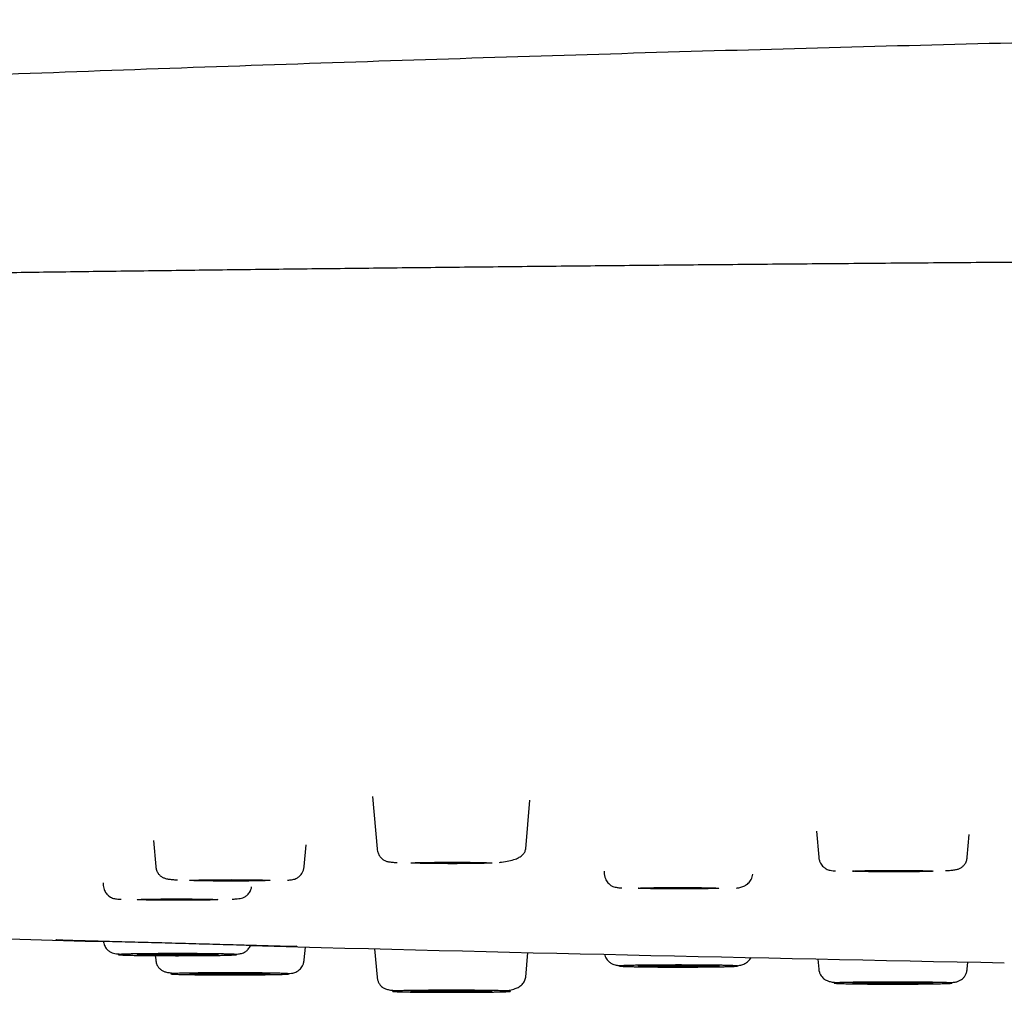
# Model space of a CAD drawing. Header units: millimetres. Extents: x 8 to 1762, y 12 to 2705.
# Tile 99 of 115: x 820 to 846, y 2622 to 2648. Entities that reach past the tile are written whole.
import ezdxf

# ---------------------------------------------------------------- set-up
doc = ezdxf.new("R2010")
doc.units = ezdxf.units.MM

msp = doc.modelspace()

# ---------------------------------------------------------------- linework, layer by layer
at = {"color": 7, "linetype": 'Continuous', "lineweight": 30}
for p, q in [((829.476, 2627.585), (829.595, 2626.217)), ((833.459, 2626.217), (833.57, 2627.484)), ((823.777, 2626.434), (823.836, 2625.764)), ((841.022, 2626.675), (841.081, 2626.004)), ((844.945, 2626.004), (844.996, 2626.595)), ((827.7, 2625.764), (827.749, 2626.327)), ((835.496, 2625.638), (835.503, 2625.561)), ((822.466, 2625.334), (822.472, 2625.264)), ((827.7, 2623.333), (827.729, 2623.666)), ((829.53, 2623.62), (829.595, 2622.88)), ((823.826, 2623.443), (823.836, 2623.333)), ((833.459, 2622.88), (833.515, 2623.522)), ((841.058, 2623.354), (841.081, 2623.093)), ((844.945, 2623.093), (844.961, 2623.276))]:
    msp.add_line(p, q, dxfattribs=at)
at = {"color": 7, "linetype": 'Continuous', "lineweight": 30, "flags": 128}
for points in [[(830.477, 2625.852), (830.484, 2625.855), (830.504, 2625.857), (830.538, 2625.859), (830.585, 2625.861), (830.644, 2625.862), (830.714, 2625.864), (830.795, 2625.866), (830.886, 2625.867), (830.985, 2625.868), (831.091, 2625.869), (831.203, 2625.87), (831.319, 2625.87), (831.437, 2625.871), (831.557, 2625.871), (831.677, 2625.871), (831.794, 2625.87), (831.908, 2625.87), (832.017, 2625.869), (832.12, 2625.868), (832.215, 2625.866), (832.301, 2625.865), (832.377, 2625.863), (832.441, 2625.861), (832.494, 2625.86), (832.535, 2625.858), (832.562, 2625.856), (832.575, 2625.854), (832.575, 2625.851), (832.562, 2625.849), (832.535, 2625.847), (832.494, 2625.845), (832.441, 2625.843), (832.377, 2625.842), (832.301, 2625.84), (832.215, 2625.839), (832.12, 2625.837), (832.017, 2625.836), (831.908, 2625.835), (831.794, 2625.835), (831.677, 2625.834), (831.557, 2625.834), (831.437, 2625.834), (831.319, 2625.835), (831.203, 2625.835), (831.091, 2625.836), (830.985, 2625.837), (830.886, 2625.838), (830.795, 2625.839), (830.714, 2625.841), (830.644, 2625.843), (830.585, 2625.844), (830.538, 2625.846), (830.504, 2625.848), (830.484, 2625.85), (830.477, 2625.852)], [(824.718, 2625.399), (824.725, 2625.401), (824.745, 2625.403), (824.779, 2625.405), (824.825, 2625.407), (824.884, 2625.409), (824.955, 2625.411), (825.036, 2625.412), (825.127, 2625.414), (825.226, 2625.415), (825.332, 2625.416), (825.443, 2625.417), (825.559, 2625.417), (825.678, 2625.417), (825.798, 2625.418), (825.917, 2625.417), (826.035, 2625.417), (826.149, 2625.416), (826.258, 2625.415), (826.36, 2625.414), (826.455, 2625.413), (826.541, 2625.412), (826.617, 2625.41), (826.682, 2625.408), (826.735, 2625.406), (826.775, 2625.404), (826.802, 2625.402), (826.816, 2625.4), (826.816, 2625.398), (826.802, 2625.396), (826.775, 2625.394), (826.735, 2625.392), (826.682, 2625.39), (826.617, 2625.388), (826.541, 2625.387), (826.455, 2625.385), (826.36, 2625.384), (826.258, 2625.383), (826.149, 2625.382), (826.035, 2625.382), (825.917, 2625.381), (825.798, 2625.381), (825.678, 2625.381), (825.559, 2625.381), (825.443, 2625.382), (825.332, 2625.383), (825.226, 2625.384), (825.127, 2625.385), (825.036, 2625.386), (824.955, 2625.388), (824.884, 2625.389), (824.825, 2625.391), (824.779, 2625.393), (824.745, 2625.395), (824.725, 2625.397), (824.718, 2625.399)], [(841.963, 2625.639), (841.969, 2625.641), (841.99, 2625.643), (842.024, 2625.645), (842.07, 2625.647), (842.129, 2625.649), (842.2, 2625.651), (842.281, 2625.652), (842.371, 2625.654), (842.47, 2625.655), (842.576, 2625.656), (842.688, 2625.657), (842.804, 2625.657), (842.923, 2625.658), (843.043, 2625.658), (843.162, 2625.657), (843.28, 2625.657), (843.394, 2625.656), (843.503, 2625.655), (843.605, 2625.654), (843.7, 2625.653), (843.786, 2625.652), (843.862, 2625.65), (843.927, 2625.648), (843.98, 2625.646), (844.02, 2625.644), (844.047, 2625.642), (844.061, 2625.64), (844.061, 2625.638), (844.047, 2625.636), (844.02, 2625.634), (843.98, 2625.632), (843.927, 2625.63), (843.862, 2625.628), (843.786, 2625.627), (843.7, 2625.625), (843.605, 2625.624), (843.503, 2625.623), (843.394, 2625.622), (843.28, 2625.622), (843.162, 2625.621), (843.043, 2625.621), (842.923, 2625.621), (842.804, 2625.621), (842.688, 2625.622), (842.576, 2625.623), (842.47, 2625.624), (842.371, 2625.625), (842.281, 2625.626), (842.2, 2625.628), (842.129, 2625.629), (842.07, 2625.631), (842.024, 2625.633), (841.99, 2625.635), (841.969, 2625.637), (841.963, 2625.639)], [(836.385, 2625.196), (836.392, 2625.198), (836.412, 2625.2), (836.446, 2625.202), (836.493, 2625.204), (836.552, 2625.206), (836.622, 2625.207), (836.703, 2625.209), (836.794, 2625.21), (836.893, 2625.211), (836.999, 2625.212), (837.111, 2625.213), (837.227, 2625.214), (837.345, 2625.214), (837.465, 2625.214), (837.584, 2625.214), (837.702, 2625.213), (837.816, 2625.213), (837.925, 2625.212), (838.028, 2625.211), (838.123, 2625.209), (838.209, 2625.208), (838.284, 2625.206), (838.349, 2625.205), (838.402, 2625.203), (838.442, 2625.201), (838.47, 2625.199), (838.483, 2625.197), (838.483, 2625.195), (838.47, 2625.192), (838.442, 2625.19), (838.402, 2625.188), (838.349, 2625.187), (838.284, 2625.185), (838.209, 2625.183), (838.123, 2625.182), (838.028, 2625.18), (837.925, 2625.179), (837.816, 2625.179), (837.702, 2625.178), (837.584, 2625.177), (837.465, 2625.177), (837.345, 2625.177), (837.227, 2625.178), (837.111, 2625.178), (836.999, 2625.179), (836.893, 2625.18), (836.794, 2625.181), (836.703, 2625.182), (836.622, 2625.184), (836.552, 2625.186), (836.493, 2625.188), (836.446, 2625.189), (836.412, 2625.191), (836.392, 2625.194), (836.385, 2625.196)], [(823.354, 2624.899), (823.361, 2624.901), (823.381, 2624.903), (823.415, 2624.905), (823.461, 2624.907), (823.52, 2624.909), (823.591, 2624.911), (823.672, 2624.912), (823.763, 2624.914), (823.861, 2624.915), (823.968, 2624.916), (824.079, 2624.917), (824.195, 2624.917), (824.314, 2624.917), (824.434, 2624.918), (824.553, 2624.917), (824.671, 2624.917), (824.785, 2624.916), (824.894, 2624.915), (824.996, 2624.914), (825.091, 2624.913), (825.177, 2624.912), (825.253, 2624.91), (825.318, 2624.908), (825.371, 2624.906), (825.411, 2624.904), (825.438, 2624.902), (825.452, 2624.9), (825.452, 2624.898), (825.438, 2624.896), (825.411, 2624.894), (825.371, 2624.892), (825.318, 2624.89), (825.253, 2624.888), (825.177, 2624.887), (825.091, 2624.885), (824.996, 2624.884), (824.894, 2624.883), (824.785, 2624.882), (824.671, 2624.882), (824.553, 2624.881), (824.434, 2624.881), (824.314, 2624.881), (824.195, 2624.881), (824.079, 2624.882), (823.968, 2624.883), (823.861, 2624.884), (823.763, 2624.885), (823.672, 2624.886), (823.591, 2624.888), (823.52, 2624.889), (823.461, 2624.891), (823.415, 2624.893), (823.381, 2624.895), (823.361, 2624.897), (823.354, 2624.899)], [(818.028, 2623.936), (822.002, 2623.821), (822.475, 2623.808)], [(823.354, 2623.468), (823.361, 2623.47), (823.381, 2623.472), (823.415, 2623.474), (823.461, 2623.476), (823.52, 2623.478), (823.591, 2623.48), (823.672, 2623.481), (823.763, 2623.483), (823.861, 2623.484), (823.968, 2623.485), (824.079, 2623.486), (824.195, 2623.486), (824.314, 2623.486), (824.434, 2623.486), (824.553, 2623.486), (824.671, 2623.486), (824.785, 2623.485), (824.894, 2623.484), (824.996, 2623.483), (825.091, 2623.482), (825.177, 2623.481), (825.253, 2623.479), (825.318, 2623.477), (825.371, 2623.475), (825.411, 2623.473), (825.438, 2623.471), (825.452, 2623.469), (825.452, 2623.467), (825.438, 2623.465), (825.411, 2623.463), (825.371, 2623.461), (825.318, 2623.459), (825.253, 2623.457), (825.177, 2623.456), (825.091, 2623.454), (824.996, 2623.453), (824.894, 2623.452), (824.785, 2623.451), (824.671, 2623.45), (824.553, 2623.45), (824.434, 2623.45), (824.314, 2623.45), (824.195, 2623.45), (824.079, 2623.451), (823.968, 2623.451), (823.861, 2623.452), (823.763, 2623.454), (823.672, 2623.455), (823.591, 2623.457), (823.52, 2623.458), (823.461, 2623.46), (823.415, 2623.462), (823.381, 2623.464), (823.361, 2623.466), (823.354, 2623.468)], [(836.385, 2623.172), (836.392, 2623.174), (836.412, 2623.176), (836.446, 2623.178), (836.493, 2623.18), (836.552, 2623.182), (836.622, 2623.183), (836.703, 2623.185), (836.794, 2623.186), (836.893, 2623.187), (836.999, 2623.188), (837.111, 2623.189), (837.227, 2623.19), (837.345, 2623.19), (837.465, 2623.19), (837.584, 2623.19), (837.702, 2623.189), (837.816, 2623.189), (837.925, 2623.188), (838.028, 2623.187), (838.123, 2623.186), (838.209, 2623.184), (838.284, 2623.183), (838.349, 2623.181), (838.402, 2623.179), (838.442, 2623.177), (838.47, 2623.175), (838.483, 2623.173), (838.483, 2623.171), (838.47, 2623.169), (838.442, 2623.167), (838.402, 2623.165), (838.349, 2623.163), (838.284, 2623.161), (838.209, 2623.159), (838.123, 2623.158), (838.028, 2623.157), (837.925, 2623.156), (837.816, 2623.155), (837.702, 2623.154), (837.584, 2623.154), (837.465, 2623.153), (837.345, 2623.153), (837.227, 2623.154), (837.111, 2623.154), (836.999, 2623.155), (836.893, 2623.156), (836.794, 2623.157), (836.703, 2623.159), (836.622, 2623.16), (836.552, 2623.162), (836.493, 2623.164), (836.446, 2623.166), (836.412, 2623.168), (836.392, 2623.17), (836.385, 2623.172)], [(824.718, 2622.968), (824.725, 2622.97), (824.745, 2622.972), (824.779, 2622.974), (824.825, 2622.976), (824.884, 2622.978), (824.955, 2622.98), (825.036, 2622.981), (825.127, 2622.983), (825.226, 2622.984), (825.332, 2622.985), (825.443, 2622.986), (825.559, 2622.986), (825.678, 2622.986), (825.798, 2622.986), (825.917, 2622.986), (826.035, 2622.986), (826.149, 2622.985), (826.258, 2622.984), (826.36, 2622.983), (826.455, 2622.982), (826.541, 2622.981), (826.617, 2622.979), (826.682, 2622.977), (826.735, 2622.975), (826.775, 2622.973), (826.802, 2622.971), (826.816, 2622.969), (826.816, 2622.967), (826.802, 2622.965), (826.775, 2622.963), (826.735, 2622.961), (826.682, 2622.959), (826.617, 2622.957), (826.541, 2622.956), (826.455, 2622.954), (826.36, 2622.953), (826.258, 2622.952), (826.149, 2622.951), (826.035, 2622.95), (825.917, 2622.95), (825.798, 2622.95), (825.678, 2622.95), (825.559, 2622.95), (825.443, 2622.951), (825.332, 2622.951), (825.226, 2622.952), (825.127, 2622.954), (825.036, 2622.955), (824.955, 2622.957), (824.884, 2622.958), (824.825, 2622.96), (824.779, 2622.962), (824.745, 2622.964), (824.725, 2622.966), (824.718, 2622.968)], [(841.963, 2622.728), (841.969, 2622.73), (841.99, 2622.732), (842.024, 2622.734), (842.07, 2622.736), (842.129, 2622.738), (842.2, 2622.74), (842.281, 2622.741), (842.371, 2622.743), (842.47, 2622.744), (842.576, 2622.745), (842.688, 2622.746), (842.804, 2622.746), (842.923, 2622.746), (843.043, 2622.746), (843.162, 2622.746), (843.28, 2622.746), (843.394, 2622.745), (843.503, 2622.744), (843.605, 2622.743), (843.7, 2622.742), (843.786, 2622.74), (843.862, 2622.739), (843.927, 2622.737), (843.98, 2622.735), (844.02, 2622.733), (844.047, 2622.731), (844.061, 2622.729), (844.061, 2622.727), (844.047, 2622.725), (844.02, 2622.723), (843.98, 2622.721), (843.927, 2622.719), (843.862, 2622.717), (843.786, 2622.716), (843.7, 2622.714), (843.605, 2622.713), (843.503, 2622.712), (843.394, 2622.711), (843.28, 2622.71), (843.162, 2622.71), (843.043, 2622.71), (842.923, 2622.71), (842.804, 2622.71), (842.688, 2622.711), (842.576, 2622.711), (842.47, 2622.712), (842.371, 2622.714), (842.281, 2622.715), (842.2, 2622.717), (842.129, 2622.718), (842.07, 2622.72), (842.024, 2622.722), (841.99, 2622.724), (841.969, 2622.726), (841.963, 2622.728)], [(830.477, 2622.515), (830.484, 2622.517), (830.504, 2622.519), (830.538, 2622.521), (830.585, 2622.523), (830.644, 2622.525), (830.714, 2622.526), (830.795, 2622.528), (830.886, 2622.529), (830.985, 2622.531), (831.091, 2622.532), (831.203, 2622.532), (831.319, 2622.533), (831.437, 2622.533), (831.557, 2622.533), (831.677, 2622.533), (831.794, 2622.533), (831.908, 2622.532), (832.017, 2622.531), (832.12, 2622.53), (832.215, 2622.529), (832.301, 2622.527), (832.377, 2622.526), (832.441, 2622.524), (832.494, 2622.522), (832.535, 2622.52), (832.562, 2622.518), (832.575, 2622.516), (832.575, 2622.514), (832.562, 2622.512), (832.535, 2622.51), (832.494, 2622.508), (832.441, 2622.506), (832.377, 2622.504), (832.301, 2622.503), (832.215, 2622.501), (832.12, 2622.5), (832.017, 2622.499), (831.908, 2622.498), (831.794, 2622.497), (831.677, 2622.497), (831.557, 2622.497), (831.437, 2622.497), (831.319, 2622.497), (831.203, 2622.497), (831.091, 2622.498), (830.985, 2622.499), (830.886, 2622.5), (830.795, 2622.502), (830.714, 2622.503), (830.644, 2622.505), (830.585, 2622.507), (830.538, 2622.509), (830.504, 2622.511), (830.484, 2622.513), (830.477, 2622.515)]]:
    msp.add_lwpolyline(points, dxfattribs=at)
at = {"color": 7, "linetype": 'Continuous', "lineweight": 30}
msp.add_arc((895.418, 5228.454), 2605.667, 268.480077, 268.911253, dxfattribs=at)
for points, knots in [([(895.418, 2647.785), (893.762, 2647.784), (891.422, 2647.783), (887.938, 2647.772), (884.909, 2647.759), (881.264, 2647.736), (877.389, 2647.705), (873.285, 2647.664), (869.01, 2647.612), (864.597, 2647.549), (860.078, 2647.475), (855.476, 2647.388), (850.81, 2647.29), (846.094, 2647.179), (841.339, 2647.056), (836.555, 2646.921), (831.748, 2646.773), (826.923, 2646.614), (822.083, 2646.442), (817.48, 2646.268), (814.49, 2646.147), (813.117, 2646.091)], [0, 0, 0, 0, 0.060325, 0.085301, 0.126944, 0.170709, 0.218145, 0.268161, 0.320251, 0.37397, 0.428965, 0.484952, 0.541707, 0.599054, 0.656861, 0.715024, 0.773465, 0.832125, 0.890958, 0.94993, 1, 1, 1, 1]), ([(1014.478, 2640.041), (1014.413, 2640.046), (1014.224, 2640.059), (1013.888, 2640.08), (1013.47, 2640.106), (1013.027, 2640.132), (1012.506, 2640.161), (1011.897, 2640.194), (1011.189, 2640.23), (1010.444, 2640.265), (1009.639, 2640.301), (1008.771, 2640.338), (1007.836, 2640.376), (1006.857, 2640.414), (1005.833, 2640.451), (1004.764, 2640.489), (1003.671, 2640.525), (1002.558, 2640.56), (1001.426, 2640.595), (1000.255, 2640.629), (999.044, 2640.662), (997.794, 2640.696), (996.503, 2640.729), (995.174, 2640.762), (993.805, 2640.795), (992.397, 2640.827), (990.959, 2640.858), (989.491, 2640.889), (987.995, 2640.92), (986.462, 2640.95), (984.851, 2640.98), (983.158, 2641.011), (981.38, 2641.042), (979.561, 2641.072), (977.7, 2641.102), (975.799, 2641.132), (973.895, 2641.16), (971.991, 2641.187), (970.089, 2641.213), (968.155, 2641.238), (966.191, 2641.262), (964.203, 2641.286), (962.192, 2641.31), (960.159, 2641.332), (958.104, 2641.354), (956.03, 2641.375), (953.948, 2641.395), (951.861, 2641.414), (949.77, 2641.433), (947.663, 2641.45), (945.484, 2641.468), (943.234, 2641.485), (940.91, 2641.501), (938.573, 2641.517), (936.222, 2641.532), (933.858, 2641.546), (931.529, 2641.559), (929.235, 2641.571), (926.978, 2641.582), (924.715, 2641.592), (922.445, 2641.601), (920.169, 2641.61), (917.889, 2641.618), (915.605, 2641.625), (913.318, 2641.631), (911.029, 2641.636), (908.753, 2641.641), (906.49, 2641.645), (904.24, 2641.648), (901.992, 2641.651), (899.687, 2641.652), (897.324, 2641.654), (894.906, 2641.654), (892.493, 2641.653), (890.085, 2641.652), (887.685, 2641.65), (885.338, 2641.647), (883.044, 2641.643), (880.805, 2641.639), (878.575, 2641.634), (876.354, 2641.628), (874.145, 2641.621), (871.946, 2641.614), (869.758, 2641.606), (867.576, 2641.598), (865.399, 2641.589), (863.239, 2641.579), (861.097, 2641.568), (858.973, 2641.557), (856.856, 2641.545), (854.689, 2641.533), (852.475, 2641.519), (850.215, 2641.503), (847.966, 2641.487), (845.729, 2641.471), (843.506, 2641.453), (841.339, 2641.435), (839.229, 2641.417), (837.175, 2641.398), (835.136, 2641.378), (833.114, 2641.358), (831.109, 2641.337), (829.123, 2641.315), (827.155, 2641.293), (825.207, 2641.269), (823.28, 2641.246), (821.387, 2641.221), (819.527, 2641.196), (817.7, 2641.171), (815.898, 2641.144), (814.141, 2641.118), (812.43, 2641.091), (810.765, 2641.064), (809.124, 2641.036), (807.51, 2641.008), (805.922, 2640.979), (804.391, 2640.95), (802.917, 2640.921), (801.497, 2640.893), (800.104, 2640.863), (798.738, 2640.833), (797.373, 2640.803), (796.01, 2640.771), (794.655, 2640.737), (793.332, 2640.704), (792.044, 2640.669), (790.793, 2640.635), (789.608, 2640.601), (788.488, 2640.567), (787.433, 2640.534), (786.418, 2640.5), (785.444, 2640.467), (784.504, 2640.434), (783.599, 2640.4), (782.73, 2640.366), (781.9, 2640.332), (781.11, 2640.299), (780.359, 2640.265), (779.647, 2640.231), (778.95, 2640.196), (778.272, 2640.16), (777.617, 2640.123), (777.005, 2640.086), (776.436, 2640.05), (775.909, 2640.013), (775.422, 2639.977), (774.976, 2639.94), (774.568, 2639.904), (774.198, 2639.868), (773.871, 2639.832), (773.646, 2639.805), (773.541, 2639.791), (773.521, 2639.788)], [0, 0, 0, 0, 0.002331, 0.006778, 0.011339, 0.015935, 0.020542, 0.026893, 0.033264, 0.039655, 0.046065, 0.05301, 0.059977, 0.066968, 0.073981, 0.081018, 0.088078, 0.094755, 0.101453, 0.108171, 0.114909, 0.121669, 0.128448, 0.135248, 0.142069, 0.14891, 0.155771, 0.16253, 0.169308, 0.176107, 0.182925, 0.19031, 0.197717, 0.205148, 0.212602, 0.220079, 0.227579, 0.234672, 0.241785, 0.248918, 0.256052, 0.263173, 0.270282, 0.277378, 0.284461, 0.291531, 0.298589, 0.305508, 0.312415, 0.319309, 0.326192, 0.33361, 0.341014, 0.348404, 0.355779, 0.36314, 0.370487, 0.377401, 0.384302, 0.39119, 0.398065, 0.404928, 0.411778, 0.418616, 0.42544, 0.432252, 0.439052, 0.445717, 0.45237, 0.459011, 0.465639, 0.472784, 0.479914, 0.487029, 0.49413, 0.501217, 0.50829, 0.514945, 0.521588, 0.528218, 0.534835, 0.54144, 0.548031, 0.554611, 0.561196, 0.5678, 0.574422, 0.580943, 0.587482, 0.594037, 0.60061, 0.607728, 0.614866, 0.622024, 0.629202, 0.6364, 0.643619, 0.650444, 0.657286, 0.664147, 0.671025, 0.677922, 0.684836, 0.691769, 0.698719, 0.705687, 0.712673, 0.719552, 0.726449, 0.733362, 0.740293, 0.746993, 0.753708, 0.760439, 0.767187, 0.77395, 0.78073, 0.787137, 0.793559, 0.799994, 0.806444, 0.812909, 0.81978, 0.826668, 0.833572, 0.840493, 0.847427, 0.854329, 0.860788, 0.867199, 0.873564, 0.879882, 0.886152, 0.892488, 0.898776, 0.905014, 0.911204, 0.917345, 0.923437, 0.929481, 0.936073, 0.942605, 0.949079, 0.955494, 0.961849, 0.968146, 0.974384, 0.980563, 0.986684, 0.992745, 0.99864, 1, 1, 1, 1]), ([(829.595, 2626.217), (829.602, 2626.181), (829.614, 2626.11), (829.662, 2626.025), (829.717, 2625.964), (829.783, 2625.918), (829.856, 2625.89), (829.933, 2625.878), (830.019, 2625.869), (830.089, 2625.865), (830.116, 2625.863)], [0, 0, 0, 0, 0.094506, 0.184895, 0.277171, 0.376349, 0.525761, 0.700713, 0.887183, 1, 1, 1, 1]), ([(832.776, 2625.868), (832.795, 2625.87), (832.884, 2625.878), (833.025, 2625.903), (833.18, 2625.945), (833.297, 2625.999), (833.381, 2626.059), (833.441, 2626.131), (833.453, 2626.189), (833.459, 2626.217)], [0, 0, 0, 0, 0.048067, 0.232561, 0.420009, 0.562808, 0.707348, 0.853279, 1, 1, 1, 1]), ([(841.081, 2626.004), (841.085, 2625.976), (841.093, 2625.922), (841.124, 2625.851), (841.161, 2625.795), (841.211, 2625.739), (841.276, 2625.694), (841.335, 2625.67), (841.381, 2625.661), (841.445, 2625.651), (841.496, 2625.647), (841.517, 2625.645)], [0, 0, 0, 0, 0.086729, 0.1655, 0.2371, 0.302509, 0.419583, 0.531067, 0.693286, 0.872939, 1, 1, 1, 1]), ([(844.375, 2625.652), (844.412, 2625.654), (844.495, 2625.659), (844.593, 2625.668), (844.684, 2625.686), (844.759, 2625.713), (844.823, 2625.755), (844.879, 2625.814), (844.918, 2625.885), (844.938, 2625.951), (844.942, 2625.986), (844.945, 2626.004)], [0, 0, 0, 0, 0.141727, 0.318208, 0.47367, 0.608707, 0.725024, 0.825216, 0.914024, 0.956791, 1, 1, 1, 1]), ([(823.836, 2625.764), (823.838, 2625.746), (823.843, 2625.711), (823.863, 2625.645), (823.901, 2625.574), (823.957, 2625.515), (824.022, 2625.473), (824.097, 2625.446), (824.188, 2625.428), (824.285, 2625.419), (824.369, 2625.414), (824.407, 2625.411)], [0, 0, 0, 0, 0.043155, 0.085867, 0.174564, 0.27463, 0.390801, 0.525668, 0.680934, 0.857193, 1, 1, 1, 1]), ([(827.263, 2625.405), (827.284, 2625.407), (827.335, 2625.411), (827.4, 2625.421), (827.445, 2625.43), (827.505, 2625.454), (827.569, 2625.499), (827.62, 2625.555), (827.657, 2625.611), (827.687, 2625.682), (827.695, 2625.736), (827.7, 2625.764)], [0, 0, 0, 0, 0.127079, 0.306729, 0.468944, 0.580426, 0.697498, 0.762905, 0.834504, 0.913273, 1, 1, 1, 1]), ([(835.503, 2625.561), (835.507, 2625.533), (835.515, 2625.481), (835.544, 2625.413), (835.579, 2625.357), (835.629, 2625.301), (835.694, 2625.254), (835.76, 2625.227), (835.813, 2625.219), (835.884, 2625.208), (835.938, 2625.204), (835.956, 2625.203)], [0, 0, 0, 0, 0.080029, 0.153606, 0.221757, 0.285676, 0.406059, 0.528176, 0.708391, 0.901182, 1, 1, 1, 1]), ([(838.943, 2625.2), (838.981, 2625.206), (839.05, 2625.216), (839.157, 2625.256), (839.254, 2625.319), (839.32, 2625.403), (839.356, 2625.487), (839.363, 2625.536), (839.367, 2625.561)], [0, 0, 0, 0, 0.220449, 0.4051308, 0.5948964, 0.7924153, 0.8949195, 1, 1, 1, 1]), ([(822.472, 2625.264), (822.475, 2625.241), (822.481, 2625.196), (822.51, 2625.118), (822.561, 2625.04), (822.629, 2624.98), (822.692, 2624.946), (822.741, 2624.93), (822.788, 2624.923), (822.853, 2624.914), (822.901, 2624.909), (822.934, 2624.907), (822.936, 2624.907)], [0, 0, 0, 0, 0.066274, 0.128325, 0.242449, 0.349888, 0.458348, 0.575601, 0.704746, 0.842151, 0.98775, 1, 1, 1, 1]), ([(825.828, 2624.909), (825.836, 2624.91), (825.884, 2624.913), (825.955, 2624.92), (826.033, 2624.928), (826.1, 2624.944), (826.17, 2624.976), (826.231, 2625.027), (826.275, 2625.083), (826.303, 2625.135), (826.323, 2625.185), (826.328, 2625.218), (826.329, 2625.229)], [0, 0, 0, 0, 0.036175, 0.209999, 0.38079, 0.535769, 0.670597, 0.791953, 0.85046, 0.909117, 0.969341, 1, 1, 1, 1]), ([(821.235, 2623.863), (821.237, 2623.862), (821.241, 2623.859), (821.261, 2623.857), (821.29, 2623.855), (821.343, 2623.852), (821.434, 2623.848), (821.583, 2623.844), (821.771, 2623.838), (821.998, 2623.832), (822.262, 2623.825), (822.554, 2623.818), (822.87, 2623.809), (823.203, 2623.801), (823.549, 2623.791), (823.902, 2623.782), (824.257, 2623.772), (824.613, 2623.762), (824.97, 2623.753), (825.327, 2623.743), (825.682, 2623.733), (825.989, 2623.724), (826.248, 2623.717), (826.464, 2623.711), (826.67, 2623.705), (826.863, 2623.699), (827.04, 2623.694), (827.194, 2623.69), (827.317, 2623.687), (827.409, 2623.685), (827.47, 2623.687), (827.502, 2623.69), (827.503, 2623.696), (827.504, 2623.698)], [0, 0, 0, 0, 0.014682, 0.031744, 0.049127, 0.066809, 0.102889, 0.139959, 0.178016, 0.217035, 0.25696, 0.296934, 0.336557, 0.375911, 0.415025, 0.453869, 0.492391, 0.530541, 0.568919, 0.608388, 0.649005, 0.690832, 0.719414, 0.748553, 0.778253, 0.808521, 0.839376, 0.870188, 0.900138, 0.929051, 0.956925, 0.983764, 1, 1, 1, 1]), ([(822.475, 2623.815), (822.477, 2623.798), (822.483, 2623.759), (822.504, 2623.704), (822.532, 2623.652), (822.576, 2623.596), (822.637, 2623.545), (822.708, 2623.512), (822.775, 2623.497), (822.852, 2623.488), (822.923, 2623.481), (822.971, 2623.479), (822.979, 2623.478)], [0, 0, 0, 0, 0.045336, 0.104649, 0.162419, 0.220041, 0.339561, 0.47235, 0.624984, 0.793192, 0.964386, 1, 1, 1, 1]), ([(825.871, 2623.476), (825.874, 2623.476), (825.906, 2623.478), (825.955, 2623.483), (826.02, 2623.491), (826.066, 2623.499), (826.116, 2623.515), (826.178, 2623.548), (826.246, 2623.609), (826.291, 2623.671), (826.305, 2623.712), (826.306, 2623.715)], [0, 0, 0, 0, 0.01403, 0.178982, 0.334652, 0.480962, 0.6138, 0.736676, 0.858396, 0.987689, 1, 1, 1, 1]), ([(825.732, 2623.482), (825.755, 2623.481), (825.801, 2623.479), (825.854, 2623.477), (825.895, 2623.475), (825.924, 2623.472), (825.939, 2623.469), (825.938, 2623.467), (825.921, 2623.464), (825.887, 2623.461), (825.839, 2623.459), (825.783, 2623.456), (825.725, 2623.455), (825.669, 2623.453), (825.589, 2623.451), (825.48, 2623.449), (825.334, 2623.447), (825.186, 2623.445), (825.043, 2623.444), (824.909, 2623.443), (824.77, 2623.442), (824.624, 2623.442), (824.472, 2623.441), (824.316, 2623.441), (824.16, 2623.442), (824.006, 2623.442), (823.857, 2623.443), (823.729, 2623.444), (823.623, 2623.445), (823.535, 2623.446), (823.427, 2623.447), (823.305, 2623.449), (823.179, 2623.452), (823.081, 2623.454), (823.007, 2623.457), (822.953, 2623.459), (822.912, 2623.462), (822.884, 2623.464), (822.869, 2623.467), (822.87, 2623.47), (822.887, 2623.472), (822.92, 2623.475), (822.968, 2623.478), (823.024, 2623.48), (823.082, 2623.482), (823.139, 2623.483), (823.218, 2623.485), (823.328, 2623.487), (823.474, 2623.49), (823.622, 2623.491), (823.764, 2623.493), (823.898, 2623.493), (824.037, 2623.494), (824.183, 2623.495), (824.335, 2623.495), (824.492, 2623.495), (824.648, 2623.495), (824.801, 2623.494), (824.951, 2623.493), (825.078, 2623.492), (825.184, 2623.491), (825.272, 2623.49), (825.38, 2623.489), (825.502, 2623.487), (825.629, 2623.484), (825.698, 2623.482), (825.732, 2623.482)], [0, 0, 0, 0, 0.015057, 0.029985, 0.044921, 0.059998, 0.076314, 0.092473, 0.108646, 0.125004, 0.141321, 0.15748, 0.168252, 0.179081, 0.190019, 0.210041, 0.229928, 0.249999, 0.265046, 0.279971, 0.29491, 0.309998, 0.326314, 0.342473, 0.358646, 0.375004, 0.391321, 0.40748, 0.418252, 0.429081, 0.440019, 0.460041, 0.479928, 0.499999, 0.515046, 0.529971, 0.54491, 0.559998, 0.576314, 0.592473, 0.608646, 0.625004, 0.641321, 0.65748, 0.668252, 0.679081, 0.690019, 0.710041, 0.729928, 0.749999, 0.765046, 0.779971, 0.79491, 0.809998, 0.826314, 0.842473, 0.858646, 0.875004, 0.891321, 0.90748, 0.918252, 0.929081, 0.940019, 0.960054, 0.979941, 1, 1, 1, 1]), ([(835.514, 2623.482), (835.515, 2623.474), (835.521, 2623.44), (835.544, 2623.389), (835.579, 2623.333), (835.629, 2623.277), (835.694, 2623.23), (835.76, 2623.203), (835.813, 2623.195), (835.884, 2623.184), (835.938, 2623.18), (835.956, 2623.179)], [0, 0, 0, 0, 0.027302, 0.105095, 0.177152, 0.244735, 0.372018, 0.501134, 0.691678, 0.895518, 1, 1, 1, 1]), ([(838.943, 2623.176), (838.981, 2623.182), (839.051, 2623.192), (839.157, 2623.232), (839.254, 2623.293), (839.3, 2623.361), (839.323, 2623.395)], [0, 0, 0, 0, 0.281842, 0.517957, 0.760571, 1, 1, 1, 1]), ([(823.836, 2623.333), (823.838, 2623.315), (823.843, 2623.28), (823.863, 2623.214), (823.901, 2623.143), (823.957, 2623.084), (824.022, 2623.042), (824.097, 2623.015), (824.188, 2622.997), (824.285, 2622.988), (824.369, 2622.983), (824.407, 2622.98)], [0, 0, 0, 0, 0.043155, 0.085867, 0.174564, 0.27463, 0.390801, 0.525668, 0.680934, 0.857193, 1, 1, 1, 1]), ([(827.263, 2622.974), (827.284, 2622.976), (827.335, 2622.98), (827.4, 2622.99), (827.445, 2622.999), (827.505, 2623.023), (827.569, 2623.068), (827.62, 2623.124), (827.657, 2623.18), (827.687, 2623.251), (827.695, 2623.305), (827.7, 2623.333)], [0, 0, 0, 0, 0.127079, 0.306729, 0.468944, 0.580426, 0.697498, 0.762905, 0.834504, 0.913273, 1, 1, 1, 1]), ([(838.519, 2623.191), (838.553, 2623.19), (838.619, 2623.189), (838.705, 2623.187), (838.781, 2623.185), (838.846, 2623.182), (838.9, 2623.18), (838.94, 2623.177), (838.963, 2623.174), (838.971, 2623.172), (838.963, 2623.169), (838.942, 2623.167), (838.914, 2623.165), (838.882, 2623.163), (838.833, 2623.161), (838.759, 2623.158), (838.65, 2623.155), (838.533, 2623.153), (838.414, 2623.151), (838.299, 2623.15), (838.175, 2623.148), (838.041, 2623.147), (837.898, 2623.146), (837.747, 2623.145), (837.592, 2623.145), (837.435, 2623.145), (837.278, 2623.145), (837.141, 2623.145), (837.023, 2623.146), (836.923, 2623.146), (836.798, 2623.147), (836.652, 2623.149), (836.493, 2623.151), (836.36, 2623.153), (836.252, 2623.155), (836.165, 2623.157), (836.089, 2623.159), (836.024, 2623.161), (835.97, 2623.164), (835.93, 2623.166), (835.907, 2623.169), (835.899, 2623.172), (835.907, 2623.174), (835.928, 2623.177), (835.956, 2623.179), (835.988, 2623.181), (836.037, 2623.183), (836.111, 2623.185), (836.22, 2623.188), (836.337, 2623.191), (836.456, 2623.192), (836.571, 2623.194), (836.695, 2623.195), (836.829, 2623.196), (836.972, 2623.197), (837.123, 2623.198), (837.278, 2623.198), (837.435, 2623.199), (837.592, 2623.198), (837.729, 2623.198), (837.847, 2623.198), (837.947, 2623.197), (838.072, 2623.196), (838.218, 2623.195), (838.378, 2623.193), (838.472, 2623.191), (838.519, 2623.191)], [0, 0, 0, 0, 0.015057, 0.029985, 0.044921, 0.059998, 0.076314, 0.092473, 0.108646, 0.125004, 0.141321, 0.15748, 0.168252, 0.179081, 0.190019, 0.210041, 0.229928, 0.249999, 0.265046, 0.279971, 0.29491, 0.309998, 0.326314, 0.342473, 0.358646, 0.375004, 0.391321, 0.40748, 0.418252, 0.429081, 0.440019, 0.460041, 0.479928, 0.499999, 0.515046, 0.529971, 0.54491, 0.559998, 0.576314, 0.592473, 0.608646, 0.625004, 0.641321, 0.65748, 0.668252, 0.679081, 0.690019, 0.710041, 0.729928, 0.749999, 0.765046, 0.779971, 0.79491, 0.809998, 0.826314, 0.842473, 0.858646, 0.875004, 0.891321, 0.90748, 0.918252, 0.929081, 0.940019, 0.960054, 0.979941, 1, 1, 1, 1]), ([(826.724, 2622.989), (826.761, 2622.988), (826.835, 2622.987), (826.933, 2622.986), (827.022, 2622.984), (827.102, 2622.981), (827.172, 2622.979), (827.228, 2622.976), (827.269, 2622.974), (827.294, 2622.971), (827.304, 2622.968), (827.298, 2622.966), (827.283, 2622.964), (827.263, 2622.962), (827.228, 2622.96), (827.171, 2622.957), (827.081, 2622.954), (826.979, 2622.952), (826.873, 2622.95), (826.768, 2622.948), (826.654, 2622.946), (826.528, 2622.945), (826.392, 2622.944), (826.246, 2622.943), (826.095, 2622.942), (825.94, 2622.941), (825.783, 2622.941), (825.644, 2622.941), (825.524, 2622.942), (825.421, 2622.942), (825.292, 2622.943), (825.138, 2622.944), (824.967, 2622.945), (824.822, 2622.947), (824.701, 2622.949), (824.602, 2622.951), (824.513, 2622.953), (824.433, 2622.955), (824.364, 2622.957), (824.308, 2622.96), (824.267, 2622.962), (824.241, 2622.965), (824.231, 2622.968), (824.237, 2622.97), (824.252, 2622.972), (824.273, 2622.974), (824.308, 2622.976), (824.365, 2622.979), (824.455, 2622.982), (824.556, 2622.985), (824.662, 2622.987), (824.767, 2622.988), (824.881, 2622.99), (825.007, 2622.991), (825.143, 2622.993), (825.289, 2622.994), (825.441, 2622.994), (825.596, 2622.995), (825.752, 2622.995), (825.891, 2622.995), (826.012, 2622.995), (826.114, 2622.994), (826.244, 2622.994), (826.397, 2622.993), (826.569, 2622.991), (826.672, 2622.99), (826.724, 2622.989)], [0, 0, 0, 0, 0.015057, 0.029985, 0.044921, 0.059998, 0.076314, 0.092473, 0.108646, 0.125004, 0.141321, 0.15748, 0.168252, 0.179081, 0.190019, 0.210041, 0.229928, 0.249999, 0.265046, 0.279971, 0.29491, 0.309998, 0.326314, 0.342473, 0.358646, 0.375004, 0.391321, 0.40748, 0.418252, 0.429081, 0.440019, 0.460041, 0.479928, 0.499999, 0.515046, 0.529971, 0.54491, 0.559998, 0.576314, 0.592473, 0.608646, 0.625004, 0.641321, 0.65748, 0.668252, 0.679081, 0.690019, 0.710041, 0.729928, 0.749999, 0.765046, 0.779971, 0.79491, 0.809998, 0.826314, 0.842473, 0.858646, 0.875004, 0.891321, 0.90748, 0.918252, 0.929081, 0.940019, 0.960054, 0.979941, 1, 1, 1, 1]), ([(829.595, 2622.88), (829.6, 2622.85), (829.609, 2622.791), (829.644, 2622.717), (829.687, 2622.66), (829.744, 2622.611), (829.818, 2622.574), (829.915, 2622.549), (830.027, 2622.537), (830.118, 2622.531), (830.172, 2622.528), (830.18, 2622.528)], [0, 0, 0, 0, 0.070005, 0.142076, 0.221638, 0.312183, 0.453255, 0.620039, 0.814472, 0.972167, 1, 1, 1, 1]), ([(832.927, 2622.526), (832.965, 2622.53), (833.058, 2622.542), (833.18, 2622.576), (833.291, 2622.628), (833.375, 2622.693), (833.438, 2622.776), (833.452, 2622.845), (833.459, 2622.88)], [0, 0, 0, 0, 0.141696, 0.350376, 0.509331, 0.670726, 0.834455, 1, 1, 1, 1]), ([(841.081, 2623.093), (841.085, 2623.066), (841.093, 2623.013), (841.125, 2622.945), (841.164, 2622.89), (841.221, 2622.834), (841.296, 2622.788), (841.386, 2622.76), (841.47, 2622.749), (841.551, 2622.741), (841.589, 2622.738)], [0, 0, 0, 0, 0.093181, 0.18164, 0.265613, 0.345462, 0.494843, 0.636194, 0.829353, 1, 1, 1, 1]), ([(844.454, 2622.737), (844.456, 2622.737), (844.501, 2622.74), (844.567, 2622.747), (844.648, 2622.757), (844.722, 2622.779), (844.788, 2622.813), (844.845, 2622.862), (844.891, 2622.922), (844.93, 2623), (844.94, 2623.062), (844.945, 2623.093)], [0, 0, 0, 0, 0.008694, 0.197195, 0.370179, 0.521497, 0.654079, 0.744211, 0.829362, 0.913179, 1, 1, 1, 1]), ([(843.678, 2622.752), (843.721, 2622.752), (843.807, 2622.751), (843.926, 2622.75), (844.038, 2622.748), (844.144, 2622.746), (844.242, 2622.744), (844.33, 2622.742), (844.403, 2622.74), (844.462, 2622.737), (844.507, 2622.734), (844.532, 2622.732), (844.544, 2622.73), (844.547, 2622.728), (844.542, 2622.726), (844.521, 2622.723), (844.471, 2622.72), (844.404, 2622.717), (844.328, 2622.714), (844.247, 2622.712), (844.156, 2622.71), (844.051, 2622.708), (843.934, 2622.707), (843.804, 2622.705), (843.666, 2622.704), (843.52, 2622.703), (843.369, 2622.702), (843.233, 2622.702), (843.112, 2622.701), (843.007, 2622.701), (842.873, 2622.701), (842.711, 2622.702), (842.524, 2622.703), (842.361, 2622.704), (842.219, 2622.705), (842.099, 2622.707), (841.987, 2622.708), (841.881, 2622.71), (841.783, 2622.712), (841.696, 2622.714), (841.622, 2622.717), (841.563, 2622.719), (841.518, 2622.722), (841.493, 2622.724), (841.481, 2622.726), (841.478, 2622.728), (841.483, 2622.731), (841.505, 2622.733), (841.554, 2622.737), (841.621, 2622.739), (841.698, 2622.742), (841.778, 2622.744), (841.869, 2622.746), (841.974, 2622.748), (842.092, 2622.75), (842.221, 2622.751), (842.36, 2622.752), (842.505, 2622.753), (842.656, 2622.754), (842.793, 2622.755), (842.913, 2622.755), (843.018, 2622.755), (843.152, 2622.755), (843.314, 2622.754), (843.501, 2622.754), (843.619, 2622.753), (843.678, 2622.752)], [0, 0, 0, 0, 0.015057, 0.029985, 0.044921, 0.059998, 0.076314, 0.092473, 0.108646, 0.125004, 0.141321, 0.15748, 0.168252, 0.179081, 0.190019, 0.210041, 0.229928, 0.249999, 0.265046, 0.279971, 0.29491, 0.309998, 0.326314, 0.342473, 0.358646, 0.375004, 0.391321, 0.40748, 0.418252, 0.429081, 0.440019, 0.460041, 0.479928, 0.499999, 0.515046, 0.529971, 0.54491, 0.559998, 0.576314, 0.592473, 0.608646, 0.625004, 0.641321, 0.65748, 0.668252, 0.679081, 0.690019, 0.710041, 0.729928, 0.749999, 0.765046, 0.779971, 0.79491, 0.809998, 0.826314, 0.842473, 0.858646, 0.875004, 0.891321, 0.90748, 0.918252, 0.929081, 0.940019, 0.960054, 0.979941, 1, 1, 1, 1]), ([(832.379, 2622.537), (832.419, 2622.537), (832.497, 2622.536), (832.605, 2622.534), (832.703, 2622.532), (832.793, 2622.53), (832.874, 2622.528), (832.942, 2622.525), (832.995, 2622.523), (833.034, 2622.52), (833.057, 2622.517), (833.063, 2622.515), (833.058, 2622.513), (833.046, 2622.511), (833.022, 2622.509), (832.978, 2622.506), (832.903, 2622.503), (832.814, 2622.5), (832.718, 2622.498), (832.622, 2622.496), (832.516, 2622.494), (832.397, 2622.493), (832.267, 2622.491), (832.127, 2622.49), (831.979, 2622.489), (831.827, 2622.489), (831.672, 2622.488), (831.533, 2622.488), (831.411, 2622.488), (831.308, 2622.488), (831.175, 2622.489), (831.018, 2622.49), (830.84, 2622.491), (830.687, 2622.492), (830.557, 2622.494), (830.45, 2622.496), (830.352, 2622.498), (830.262, 2622.5), (830.181, 2622.502), (830.112, 2622.504), (830.059, 2622.507), (830.021, 2622.51), (829.998, 2622.512), (829.992, 2622.515), (829.997, 2622.517), (830.008, 2622.519), (830.032, 2622.521), (830.076, 2622.524), (830.152, 2622.527), (830.241, 2622.53), (830.336, 2622.532), (830.432, 2622.534), (830.539, 2622.535), (830.657, 2622.537), (830.787, 2622.538), (830.928, 2622.54), (831.075, 2622.541), (831.227, 2622.541), (831.383, 2622.542), (831.522, 2622.542), (831.643, 2622.542), (831.747, 2622.541), (831.879, 2622.541), (832.037, 2622.54), (832.215, 2622.539), (832.324, 2622.538), (832.379, 2622.537)], [0, 0, 0, 0, 0.015057, 0.029985, 0.044921, 0.059998, 0.076314, 0.092473, 0.108646, 0.125004, 0.141321, 0.15748, 0.168252, 0.179081, 0.190019, 0.210041, 0.229928, 0.249999, 0.265046, 0.279971, 0.29491, 0.309998, 0.326314, 0.342473, 0.358646, 0.375004, 0.391321, 0.40748, 0.418252, 0.429081, 0.440019, 0.460041, 0.479928, 0.499999, 0.515046, 0.529971, 0.54491, 0.559998, 0.576314, 0.592473, 0.608646, 0.625004, 0.641321, 0.65748, 0.668252, 0.679081, 0.690019, 0.710041, 0.729928, 0.749999, 0.765046, 0.779971, 0.79491, 0.809998, 0.826314, 0.842473, 0.858646, 0.875004, 0.891321, 0.90748, 0.918252, 0.929081, 0.940019, 0.960054, 0.979941, 1, 1, 1, 1])]:
    msp.add_open_spline(points, degree=3, knots=knots, dxfattribs=at)

doc.saveas('drawing.dxf')
